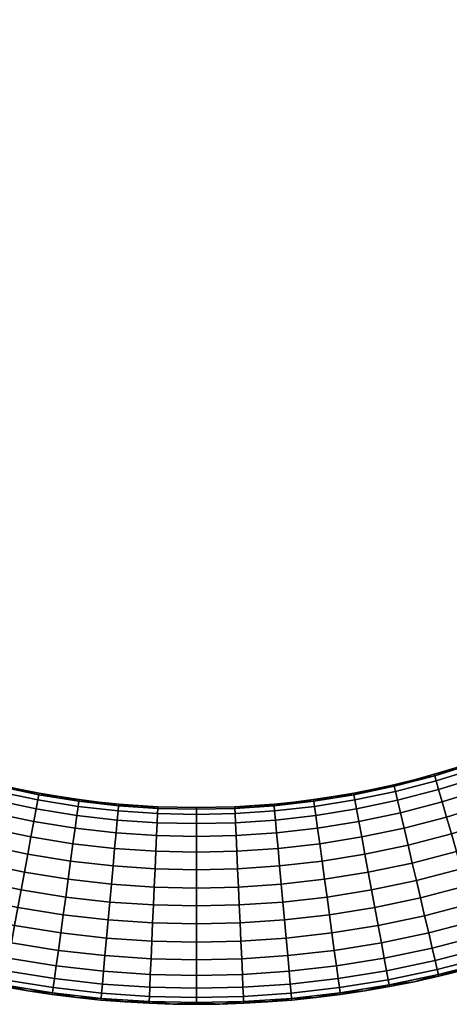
# Model space of a CAD drawing. Header units: millimetres. Extents: x -22 to 197, y -312 to 226.
# Tile 4 of 256: x 105 to 135, y -312 to -241. Entities that reach past the tile are written whole.
import ezdxf

# ---------------------------------------------------------------- set-up
doc = ezdxf.new("R2010")
doc.units = ezdxf.units.MM
doc.header["$MEASUREMENT"] = 0
doc.layers.add('Green', color=7, linetype='Continuous', true_color=0x007f00)

msp = doc.modelspace()

# ---------------------------------------------------------------- meshes
at = {"layer": 'Green'}
mesh = msp.add_polyface(dxfattribs=at)
corners = [(179.011, -236, 55.726), (178.894, -236, 57), (178.894, -86, 57), (181.802, -241.811, 51.141), (181.999, -238.883, 51.141), (183.252, -238.939, 50.491), (183.051, -241.924, 50.491), (180.687, -241.71, 52.05), (180.881, -238.833, 52.05), (179.782, -241.629, 53.17), (179.973, -238.793, 53.17), (179.135, -241.57, 54.423), (179.324, -238.764, 54.423), (178.762, -241.537, 55.726), (178.95, -238.747, 55.726), (182.708, -244.945, 50.491), (184.348, -242.041, 50.117), (183.998, -245.122, 50.117), (181.465, -244.775, 51.141), (180.356, -244.623, 52.05), (179.456, -244.5, 53.17), (178.812, -244.412, 54.423), (178.441, -244.361, 55.726), (182.217, -247.996, 50.491), (183.498, -248.233, 50.117), (180.984, -247.767, 51.141), (179.883, -247.564, 52.05), (178.989, -247.398, 53.17), (178.351, -247.28, 54.423), (177.982, -247.212, 55.726), (181.573, -251.064, 50.491), (182.842, -251.362, 50.117), (180.353, -250.777, 51.141), (179.263, -250.522, 52.05), (178.378, -250.314, 53.17), (177.745, -250.165, 54.423), (177.381, -250.08, 55.726), (182.025, -254.498, 50.117), (184.082, -251.653, 50), (183.25, -254.848, 50), (180.773, -254.139, 50.491), (179.567, -253.794, 51.141), (178.491, -253.486, 52.05), (177.617, -253.236, 53.17), (176.993, -253.057, 54.423), (176.632, -252.954, 55.726), (176.704, -256.155, 53.17), (177.565, -256.447, 52.05), (176.089, -255.946, 54.423), (175.734, -255.825, 55.726), (57.795, -253.057, 54.423), (58.699, -255.946, 54.423), (58.084, -256.155, 53.17), (57.171, -253.236, 53.17), (58.156, -252.954, 55.726), (59.054, -255.825, 55.726), (180.944, -236, 52.05), (182.064, -236, 51.141), (180.035, -236, 53.17), (179.385, -236, 54.423), (179.011, -236, 55.726), (183.317, -236, 50.491), (178.755, -240.129, 57), (178.114, -245.765, 57), (178.502, -242.932, 57), (176.912, -251.487, 57), (175.624, -255.788, 57), (176.091, -254.356, 57), (177.585, -248.62, 57), (178.833, -238.742, 57), (178.894, -236, 57), (178.645, -241.526, 57), (178.325, -244.345, 57), (177.867, -247.191, 57), (177.267, -250.053, 57), (176.52, -252.922, 57), (58.697, -254.356, 57), (57.876, -251.487, 57), (57.407, -250.08, 55.726), (58.268, -252.922, 57), (57.521, -250.053, 57)]
mesh.append_faces([[corners[k] for k in face] for face in [(0, 1, 2, 2), (3, 4, 5, 6), (7, 8, 4, 3), (9, 10, 8, 7), (11, 12, 10, 9), (13, 14, 12, 11), (15, 6, 16, 17), (18, 3, 6, 15), (19, 7, 3, 18), (20, 9, 7, 19), (21, 11, 9, 20), (22, 13, 11, 21), (23, 15, 17, 24), (25, 18, 15, 23), (26, 19, 18, 25), (27, 20, 19, 26), (28, 21, 20, 27), (29, 22, 21, 28), (30, 23, 24, 31), (32, 25, 23, 30), (33, 26, 25, 32), (34, 27, 26, 33), (35, 28, 27, 34), (36, 29, 28, 35), (37, 31, 38, 39), (40, 30, 31, 37), (41, 32, 30, 40), (42, 33, 32, 41), (43, 34, 33, 42), (44, 35, 34, 43), (45, 36, 35, 44), (46, 43, 42, 47), (48, 44, 43, 46), (49, 45, 44, 48), (50, 51, 52, 53), (54, 55, 51, 50), (56, 57, 4, 8), (58, 56, 8, 10), (59, 58, 10, 12), (60, 59, 12, 14), (5, 4, 57, 61), (62, 14, 13, 13), (63, 22, 29, 29), (64, 13, 22, 22), (65, 36, 45, 45), (45, 49, 66, 67), (68, 29, 36, 36), (14, 69, 70, 60), (62, 69, 14, 14), (64, 71, 13, 13), (72, 64, 22, 22), (62, 13, 71, 71), (73, 63, 29, 29), (68, 73, 29, 29), (65, 74, 36, 36), (67, 75, 45, 45), (65, 45, 75, 75), (68, 36, 74, 74), (72, 22, 63, 63), (76, 55, 54, 54), (77, 54, 78, 78), (54, 79, 76, 76), (78, 80, 77, 77), (77, 79, 54, 54)]])
mesh = msp.add_polyface(dxfattribs=at)
corners = [(145.866, -291.066, 59.577), (148.623, -289.551, 59.577), (148.434, -289.227, 58.274), (145.694, -290.733, 58.274), (143.059, -292.429, 59.577), (142.904, -292.088, 58.274), (143.328, -293.02, 60.83), (146.165, -291.643, 60.83), (143.704, -293.848, 61.95), (146.582, -292.451, 61.95), (144.168, -294.867, 62.859), (147.096, -293.445, 62.859), (144.687, -296.008, 63.509), (147.672, -294.559, 63.509), (145.226, -297.194, 63.883), (148.271, -295.716, 63.883), (145.754, -298.354, 64), (148.856, -296.847, 64), (140.213, -293.639, 59.577), (140.075, -293.291, 58.274), (140.452, -294.243, 60.83), (140.787, -295.088, 61.95), (141.199, -296.129, 62.859), (141.66, -297.295, 63.509), (142.14, -298.506, 63.883), (142.608, -299.69, 64), (137.34, -294.695, 59.577), (137.219, -294.34, 58.274), (137.549, -295.31, 60.83), (137.841, -296.171, 61.95), (138.201, -297.231, 62.859), (138.605, -298.418, 63.509), (139.024, -299.652, 63.883), (134.451, -295.599, 59.577), (134.348, -295.238, 58.274), (134.63, -296.223, 60.83), (134.88, -297.097, 61.95), (135.188, -298.173, 62.859), (135.533, -299.379, 63.509), (131.559, -296.351, 59.577), (131.474, -295.987, 58.274), (131.708, -296.984, 60.83), (131.916, -297.869, 61.95), (132.171, -298.959, 62.859), (132.458, -300.179, 63.509), (145.641, -290.629, 57), (144.254, -291.325, 57), (142.855, -291.982, 57), (141.448, -292.601, 57), (147.015, -289.897, 57), (140.032, -293.182, 57), (138.609, -293.725, 57), (137.182, -294.23, 57), (135.75, -294.697, 57), (134.316, -295.126, 57), (132.881, -295.518, 57)]
mesh.append_faces([[corners[k] for k in face] for face in [(0, 1, 2, 3), (4, 0, 3, 5), (6, 7, 0, 4), (8, 9, 7, 6), (10, 11, 9, 8), (12, 13, 11, 10), (14, 15, 13, 12), (16, 17, 15, 14), (18, 4, 5, 19), (20, 6, 4, 18), (21, 8, 6, 20), (22, 10, 8, 21), (23, 12, 10, 22), (24, 14, 12, 23), (25, 16, 14, 24), (26, 18, 19, 27), (28, 20, 18, 26), (29, 21, 20, 28), (30, 22, 21, 29), (31, 23, 22, 30), (32, 24, 23, 31), (33, 26, 27, 34), (35, 28, 26, 33), (36, 29, 28, 35), (37, 30, 29, 36), (38, 31, 30, 37), (39, 33, 34, 40), (41, 35, 33, 39), (42, 36, 35, 41), (43, 37, 36, 42), (44, 38, 37, 43), (3, 45, 46, 46), (5, 47, 48, 48), (5, 46, 47, 47), (3, 49, 45, 45), (19, 50, 51, 51), (27, 51, 52, 52), (34, 53, 54, 54), (34, 54, 55, 55), (27, 52, 53, 53), (19, 48, 50, 50), (3, 2, 49, 49), (5, 3, 46, 46), (27, 19, 51, 51), (40, 34, 55, 55), (27, 53, 34, 34), (5, 48, 19, 19)]])
mesh = msp.add_polyface(dxfattribs=at)
corners = [(103.745, -309.756, 54.423), (107.216, -310.315, 54.423), (107.165, -310.686, 55.726), (103.677, -310.125, 55.726), (103.863, -309.118, 53.17), (107.304, -309.671, 53.17), (104.029, -308.224, 52.05), (107.427, -308.77, 52.05), (104.233, -307.123, 51.141), (107.579, -307.661, 51.141), (104.461, -305.89, 50.491), (107.749, -306.419, 50.491), (104.698, -304.609, 50.117), (107.926, -305.128, 50.117), (104.93, -303.356, 50), (108.099, -303.866, 50), (105.161, -302.104, 50.117), (108.272, -302.604, 50.117), (105.398, -300.823, 50.491), (108.449, -301.314, 50.491), (105.627, -299.59, 51.141), (108.619, -300.071, 51.141), (100.254, -309.024, 54.423), (100.169, -309.389, 55.726), (100.403, -308.392, 53.17), (100.61, -307.506, 52.05), (100.866, -306.417, 51.141), (101.153, -305.196, 50.491), (101.45, -303.928, 50.117), (101.741, -302.688, 50), (102.032, -301.448, 50.117), (102.33, -300.179, 50.491), (102.617, -298.959, 51.141), (102.872, -297.869, 52.05), (105.83, -298.489, 52.05), (103.08, -296.984, 53.17), (105.996, -297.595, 53.17), (103.229, -296.351, 54.423), (106.114, -296.957, 54.423), (103.314, -295.987, 55.726), (106.182, -296.588, 55.726), (96.755, -308.113, 54.423), (96.652, -308.473, 55.726), (96.934, -307.489, 53.17), (97.184, -306.615, 52.05), (97.492, -305.538, 51.141), (97.837, -304.333, 50.491), (98.195, -303.08, 50.117), (98.546, -301.856, 50), (98.896, -300.631, 50.117), (99.255, -299.379, 50.491), (99.6, -298.173, 51.141), (99.908, -297.097, 52.05), (100.158, -296.223, 53.17), (100.337, -295.599, 54.423), (100.44, -295.238, 55.726), (95.764, -299.652, 50.117), (95.354, -300.858, 50), (96.183, -298.418, 50.491), (96.587, -297.231, 51.141), (96.947, -296.171, 52.05), (97.239, -295.31, 53.17), (97.448, -294.695, 54.423), (97.569, -294.34, 55.726), (105.406, -310.542, 57), (103.656, -310.24, 57), (101.901, -309.893, 57), (100.142, -309.502, 57), (98.381, -309.067, 57), (107.149, -310.802, 57), (106.203, -296.473, 57), (107.629, -296.72, 57), (104.774, -296.191, 57), (101.907, -295.518, 57), (99.038, -294.697, 57), (103.341, -295.873, 57), (100.472, -295.126, 57), (97.606, -294.23, 57), (96.179, -293.725, 57)]
mesh.append_faces([[corners[k] for k in face] for face in [(0, 1, 2, 3), (4, 5, 1, 0), (6, 7, 5, 4), (8, 9, 7, 6), (10, 11, 9, 8), (12, 13, 11, 10), (14, 15, 13, 12), (16, 17, 15, 14), (18, 19, 17, 16), (20, 21, 19, 18), (22, 0, 3, 23), (24, 4, 0, 22), (25, 6, 4, 24), (26, 8, 6, 25), (27, 10, 8, 26), (28, 12, 10, 27), (29, 14, 12, 28), (30, 16, 14, 29), (31, 18, 16, 30), (32, 20, 18, 31), (33, 34, 20, 32), (35, 36, 34, 33), (37, 38, 36, 35), (39, 40, 38, 37), (41, 22, 23, 42), (43, 24, 22, 41), (44, 25, 24, 43), (45, 26, 25, 44), (46, 27, 26, 45), (47, 28, 27, 46), (48, 29, 28, 47), (49, 30, 29, 48), (50, 31, 30, 49), (51, 32, 31, 50), (52, 33, 32, 51), (53, 35, 33, 52), (54, 37, 35, 53), (55, 39, 37, 54), (56, 49, 48, 57), (58, 50, 49, 56), (59, 51, 50, 58), (60, 52, 51, 59), (61, 53, 52, 60), (62, 54, 53, 61), (63, 55, 54, 62), (3, 64, 65, 65), (3, 65, 66, 66), (23, 67, 68, 68), (23, 66, 67, 67), (2, 69, 64, 64), (23, 3, 66, 66), (42, 23, 68, 68), (2, 64, 3, 3), (40, 70, 71, 71), (72, 70, 40, 40), (39, 72, 40, 40), (55, 73, 39, 39), (63, 74, 55, 55), (39, 75, 72, 72), (39, 73, 75, 75), (55, 74, 76, 76), (63, 77, 74, 74), (76, 73, 55, 55), (78, 77, 63, 63)]])
mesh = msp.add_polyface(dxfattribs=at)
corners = [(135.892, -300.631, 50.117), (139.024, -299.652, 50.117), (139.434, -300.858, 50), (136.242, -301.856, 50), (135.533, -299.379, 50.491), (138.605, -298.418, 50.491), (135.188, -298.173, 51.141), (138.201, -297.231, 51.141), (134.88, -297.097, 52.05), (137.841, -296.171, 52.05), (134.63, -296.223, 53.17), (137.549, -295.31, 53.17), (134.451, -295.599, 54.423), (137.34, -294.695, 54.423), (134.348, -295.238, 55.726), (137.219, -294.34, 55.726), (134.534, -309.024, 54.423), (138.033, -308.113, 54.423), (138.136, -308.473, 55.726), (134.619, -309.389, 55.726), (134.385, -308.392, 53.17), (137.854, -307.489, 53.17), (134.178, -307.506, 52.05), (137.604, -306.615, 52.05), (133.922, -306.417, 51.141), (137.296, -305.538, 51.141), (133.635, -305.196, 50.491), (136.951, -304.333, 50.491), (133.338, -303.928, 50.117), (136.593, -303.08, 50.117), (133.047, -302.688, 50), (132.756, -301.448, 50.117), (132.458, -300.179, 50.491), (132.171, -298.959, 51.141), (131.916, -297.869, 52.05), (131.708, -296.984, 53.17), (131.559, -296.351, 54.423), (131.474, -295.987, 55.726), (131.043, -309.756, 54.423), (131.111, -310.125, 55.726), (130.925, -309.118, 53.17), (130.759, -308.224, 52.05), (130.555, -307.123, 51.141), (130.327, -305.89, 50.491), (130.09, -304.609, 50.117), (129.858, -303.356, 50), (129.627, -302.104, 50.117), (129.39, -300.823, 50.491), (129.161, -299.59, 51.141), (128.958, -298.489, 52.05), (128.792, -297.595, 53.17), (128.674, -296.957, 54.423), (128.606, -296.588, 55.726), (127.572, -310.315, 54.423), (127.623, -310.686, 55.726), (127.484, -309.671, 53.17), (127.361, -308.77, 52.05), (127.209, -307.661, 51.141), (127.039, -306.419, 50.491), (126.862, -305.128, 50.117), (126.689, -303.866, 50), (126.516, -302.604, 50.117), (126.339, -301.314, 50.491), (138.168, -308.586, 57), (136.407, -309.067, 57), (134.646, -309.502, 57), (132.887, -309.893, 57), (131.132, -310.24, 57), (129.382, -310.542, 57), (127.639, -310.802, 57), (135.75, -294.697, 57), (130.014, -296.191, 57), (132.881, -295.518, 57), (137.182, -294.23, 57), (138.609, -293.725, 57), (134.316, -295.126, 57), (131.447, -295.873, 57), (127.159, -296.72, 57), (128.585, -296.473, 57)]
mesh.append_faces([[corners[k] for k in face] for face in [(0, 1, 2, 3), (4, 5, 1, 0), (6, 7, 5, 4), (8, 9, 7, 6), (10, 11, 9, 8), (12, 13, 11, 10), (14, 15, 13, 12), (16, 17, 18, 19), (20, 21, 17, 16), (22, 23, 21, 20), (24, 25, 23, 22), (26, 27, 25, 24), (28, 29, 27, 26), (30, 3, 29, 28), (31, 0, 3, 30), (32, 4, 0, 31), (33, 6, 4, 32), (34, 8, 6, 33), (35, 10, 8, 34), (36, 12, 10, 35), (37, 14, 12, 36), (38, 16, 19, 39), (40, 20, 16, 38), (41, 22, 20, 40), (42, 24, 22, 41), (43, 26, 24, 42), (44, 28, 26, 43), (45, 30, 28, 44), (46, 31, 30, 45), (47, 32, 31, 46), (48, 33, 32, 47), (49, 34, 33, 48), (50, 35, 34, 49), (51, 36, 35, 50), (52, 37, 36, 51), (53, 38, 39, 54), (55, 40, 38, 53), (56, 41, 40, 55), (57, 42, 41, 56), (58, 43, 42, 57), (59, 44, 43, 58), (60, 45, 44, 59), (61, 46, 45, 60), (62, 47, 46, 61), (18, 63, 64, 64), (19, 65, 66, 66), (19, 64, 65, 65), (19, 18, 64, 64), (39, 67, 68, 68), (54, 68, 69, 69), (54, 39, 68, 68), (66, 39, 19, 19), (66, 67, 39, 39), (14, 70, 15, 15), (52, 71, 37, 37), (37, 72, 14, 14), (15, 73, 74, 74), (15, 70, 73, 73), (14, 72, 75, 75), (37, 71, 76, 76), (76, 72, 37, 37), (75, 70, 14, 14), (52, 77, 78, 78), (78, 71, 52, 52)]])
mesh = msp.add_polyface(dxfattribs=at)
corners = [(108.272, -302.604, 63.883), (111.353, -302.954, 63.883), (111.47, -301.657, 63.509), (108.449, -301.314, 63.509), (108.099, -303.866, 64), (111.239, -304.223, 64), (107.926, -305.128, 63.883), (111.125, -305.491, 63.883), (107.749, -306.419, 63.509), (111.007, -306.789, 63.509), (107.579, -307.661, 62.859), (110.895, -308.038, 62.859), (107.427, -308.77, 61.95), (110.794, -309.153, 61.95), (107.304, -309.671, 60.83), (110.713, -310.058, 60.83), (107.216, -310.315, 59.577), (110.654, -310.705, 59.577), (107.165, -310.686, 58.274), (110.62, -311.078, 58.274), (106.114, -296.957, 59.577), (108.982, -297.418, 59.577), (109.033, -297.047, 58.274), (106.182, -296.588, 58.274), (105.996, -297.595, 60.83), (108.894, -298.062, 60.83), (105.83, -298.489, 61.95), (108.771, -298.962, 61.95), (105.627, -299.59, 62.859), (108.619, -300.071, 62.859), (105.398, -300.823, 63.509), (105.161, -302.104, 63.883), (104.93, -303.356, 64), (104.698, -304.609, 63.883), (104.461, -305.89, 63.509), (104.233, -307.123, 62.859), (104.029, -308.224, 61.95), (103.863, -309.118, 60.83), (103.745, -309.756, 59.577), (103.677, -310.125, 58.274), (103.229, -296.351, 59.577), (103.314, -295.987, 58.274), (103.08, -296.984, 60.83), (102.872, -297.869, 61.95), (102.617, -298.959, 62.859), (102.33, -300.179, 63.509), (102.032, -301.448, 63.883), (101.741, -302.688, 64), (101.45, -303.928, 63.883), (101.153, -305.196, 63.509), (100.866, -306.417, 62.859), (100.61, -307.506, 61.95), (110.462, -297.108, 57), (109.049, -296.931, 57), (107.629, -296.72, 57), (106.203, -296.473, 57), (104.774, -296.191, 57), (103.341, -295.873, 57), (101.907, -295.518, 57), (108.884, -311.019, 57), (110.61, -311.195, 57), (103.656, -310.24, 57), (105.406, -310.542, 57), (107.149, -310.802, 57), (101.901, -309.893, 57)]
mesh.append_faces([[corners[k] for k in face] for face in [(0, 1, 2, 3), (4, 5, 1, 0), (6, 7, 5, 4), (8, 9, 7, 6), (10, 11, 9, 8), (12, 13, 11, 10), (14, 15, 13, 12), (16, 17, 15, 14), (18, 19, 17, 16), (20, 21, 22, 23), (24, 25, 21, 20), (26, 27, 25, 24), (28, 29, 27, 26), (30, 3, 29, 28), (31, 0, 3, 30), (32, 4, 0, 31), (33, 6, 4, 32), (34, 8, 6, 33), (35, 10, 8, 34), (36, 12, 10, 35), (37, 14, 12, 36), (38, 16, 14, 37), (39, 18, 16, 38), (40, 20, 23, 41), (42, 24, 20, 40), (43, 26, 24, 42), (44, 28, 26, 43), (45, 30, 28, 44), (46, 31, 30, 45), (47, 32, 31, 46), (48, 33, 32, 47), (49, 34, 33, 48), (50, 35, 34, 49), (51, 36, 35, 50), (22, 52, 53, 53), (22, 53, 54, 54), (23, 55, 56, 56), (41, 56, 57, 57), (41, 57, 58, 58), (23, 54, 55, 55), (41, 23, 56, 56), (22, 54, 23, 23), (19, 18, 59, 60), (18, 39, 61, 62), (18, 62, 63, 63), (63, 59, 18, 18), (61, 39, 64, 64)]])
mesh = msp.add_polyface(dxfattribs=at)
corners = [(128.674, -296.957, 59.577), (131.559, -296.351, 59.577), (131.474, -295.987, 58.274), (128.606, -296.588, 58.274), (128.792, -297.595, 60.83), (131.708, -296.984, 60.83), (128.958, -298.489, 61.95), (131.916, -297.869, 61.95), (129.161, -299.59, 62.859), (132.171, -298.959, 62.859), (129.39, -300.823, 63.509), (132.458, -300.179, 63.509), (129.627, -302.104, 63.883), (132.756, -301.448, 63.883), (129.858, -303.356, 64), (133.047, -302.688, 64), (130.09, -304.609, 63.883), (133.338, -303.928, 63.883), (125.806, -297.418, 59.577), (125.755, -297.047, 58.274), (125.894, -298.062, 60.83), (126.017, -298.962, 61.95), (126.169, -300.071, 62.859), (126.339, -301.314, 63.509), (126.516, -302.604, 63.883), (126.689, -303.866, 64), (122.964, -297.741, 59.577), (122.931, -297.368, 58.274), (123.023, -298.388, 60.83), (123.104, -299.293, 61.95), (123.205, -300.408, 62.859), (123.318, -301.657, 63.509), (123.435, -302.954, 63.883), (123.549, -304.223, 64), (120.158, -297.93, 59.577), (120.141, -297.556, 58.274), (120.187, -298.579, 60.83), (120.227, -299.487, 61.95), (120.277, -300.605, 62.859), (120.333, -301.858, 63.509), (120.391, -303.159, 63.883), (120.448, -304.432, 64), (117.394, -298.641, 60.83), (117.394, -297.991, 59.577), (117.394, -299.55, 61.95), (117.394, -300.67, 62.859), (117.394, -301.923, 63.509), (117.394, -303.226, 63.883), (132.881, -295.518, 57), (131.447, -295.873, 57), (130.014, -296.191, 57), (128.585, -296.473, 57), (127.159, -296.72, 57), (125.739, -296.931, 57), (124.326, -297.108, 57), (122.92, -297.251, 57), (121.523, -297.361, 57), (120.136, -297.439, 57)]
mesh.append_faces([[corners[k] for k in face] for face in [(0, 1, 2, 3), (4, 5, 1, 0), (6, 7, 5, 4), (8, 9, 7, 6), (10, 11, 9, 8), (12, 13, 11, 10), (14, 15, 13, 12), (16, 17, 15, 14), (18, 0, 3, 19), (20, 4, 0, 18), (21, 6, 4, 20), (22, 8, 6, 21), (23, 10, 8, 22), (24, 12, 10, 23), (25, 14, 12, 24), (26, 18, 19, 27), (28, 20, 18, 26), (29, 21, 20, 28), (30, 22, 21, 29), (31, 23, 22, 30), (32, 24, 23, 31), (33, 25, 24, 32), (34, 26, 27, 35), (36, 28, 26, 34), (37, 29, 28, 36), (38, 30, 29, 37), (39, 31, 30, 38), (40, 32, 31, 39), (41, 33, 32, 40), (42, 36, 34, 43), (44, 37, 36, 42), (45, 38, 37, 44), (46, 39, 38, 45), (47, 40, 39, 46), (2, 48, 49, 49), (3, 50, 51, 51), (3, 51, 52, 52), (19, 53, 54, 54), (27, 55, 56, 56), (27, 54, 55, 55), (19, 52, 53, 53), (19, 3, 52, 52), (27, 19, 54, 54), (56, 35, 27, 27), (57, 35, 56, 56), (2, 50, 3, 3), (2, 49, 50, 50)]])
mesh = msp.add_polyface(dxfattribs=at)
corners = [(114.455, -301.858, 50.491), (117.394, -301.923, 50.491), (117.394, -303.226, 50.117), (114.397, -303.159, 50.117), (114.511, -300.605, 51.141), (117.394, -300.67, 51.141), (114.561, -299.487, 52.05), (117.394, -299.55, 52.05), (114.601, -298.579, 53.17), (117.394, -298.641, 53.17), (114.63, -297.93, 54.423), (117.394, -297.991, 54.423), (114.647, -297.556, 55.726), (117.394, -297.617, 55.726), (111.353, -302.954, 50.117), (114.34, -304.432, 50), (111.239, -304.223, 50), (111.47, -301.657, 50.491), (111.583, -300.408, 51.141), (111.684, -299.293, 52.05), (111.765, -298.388, 53.17), (111.824, -297.741, 54.423), (111.857, -297.368, 55.726), (108.272, -302.604, 50.117), (108.099, -303.866, 50), (108.449, -301.314, 50.491), (108.619, -300.071, 51.141), (108.771, -298.962, 52.05), (108.894, -298.062, 53.17), (108.982, -297.418, 54.423), (109.033, -297.047, 55.726), (105.83, -298.489, 52.05), (105.627, -299.59, 51.141), (105.996, -297.595, 53.17), (106.114, -296.957, 54.423), (106.182, -296.588, 55.726), (117.394, -297.5, 57), (114.652, -297.439, 57), (113.265, -297.361, 57), (110.462, -297.108, 57), (107.629, -296.72, 57), (111.868, -297.251, 57), (109.049, -296.931, 57)]
mesh.append_faces([[corners[k] for k in face] for face in [(0, 1, 2, 3), (4, 5, 1, 0), (6, 7, 5, 4), (8, 9, 7, 6), (10, 11, 9, 8), (12, 13, 11, 10), (14, 3, 15, 16), (17, 0, 3, 14), (18, 4, 0, 17), (19, 6, 4, 18), (20, 8, 6, 19), (21, 10, 8, 20), (22, 12, 10, 21), (23, 14, 16, 24), (25, 17, 14, 23), (26, 18, 17, 25), (27, 19, 18, 26), (28, 20, 19, 27), (29, 21, 20, 28), (30, 22, 21, 29), (31, 27, 26, 32), (33, 28, 27, 31), (34, 29, 28, 33), (35, 30, 29, 34), (36, 13, 12, 37), (22, 38, 12, 12), (30, 39, 22, 22), (35, 40, 30, 30), (12, 38, 37, 37), (22, 41, 38, 38), (30, 42, 39, 39), (40, 42, 30, 30), (39, 41, 22, 22)]])
mesh = msp.add_polyface(dxfattribs=at)
corners = [(117.394, -297.991, 59.577), (120.158, -297.93, 59.577), (120.141, -297.556, 58.274), (117.394, -297.617, 58.274), (114.63, -297.93, 59.577), (114.647, -297.556, 58.274), (114.601, -298.579, 60.83), (117.394, -298.641, 60.83), (114.561, -299.487, 61.95), (117.394, -299.55, 61.95), (114.511, -300.605, 62.859), (117.394, -300.67, 62.859), (114.455, -301.858, 63.509), (117.394, -301.923, 63.509), (114.397, -303.159, 63.883), (117.394, -303.226, 63.883), (114.34, -304.432, 64), (117.394, -304.5, 64), (114.283, -305.704, 63.883), (117.394, -305.774, 63.883), (114.225, -307.006, 63.509), (117.394, -307.077, 63.509), (114.169, -308.259, 62.859), (117.394, -308.33, 62.859), (114.12, -309.377, 61.95), (117.394, -309.45, 61.95), (114.079, -310.285, 60.83), (117.394, -310.359, 60.83), (114.05, -310.934, 59.577), (117.394, -311.009, 59.577), (114.033, -311.308, 58.274), (117.394, -311.383, 58.274), (111.824, -297.741, 59.577), (111.857, -297.368, 58.274), (111.765, -298.388, 60.83), (111.684, -299.293, 61.95), (111.583, -300.408, 62.859), (111.47, -301.657, 63.509), (111.353, -302.954, 63.883), (111.239, -304.223, 64), (111.125, -305.491, 63.883), (111.007, -306.789, 63.509), (110.895, -308.038, 62.859), (110.794, -309.153, 61.95), (110.713, -310.058, 60.83), (110.654, -310.705, 59.577), (110.62, -311.078, 58.274), (108.982, -297.418, 59.577), (109.033, -297.047, 58.274), (108.894, -298.062, 60.83), (108.771, -298.962, 61.95), (108.619, -300.071, 62.859), (108.449, -301.314, 63.509), (117.394, -297.5, 57), (120.136, -297.439, 57), (114.652, -297.439, 57), (113.265, -297.361, 57), (111.868, -297.251, 57), (110.462, -297.108, 57), (115.718, -311.481, 57), (117.394, -311.5, 57), (119.07, -311.481, 57), (112.325, -311.33, 57), (114.028, -311.425, 57), (110.61, -311.195, 57)]
mesh.append_faces([[corners[k] for k in face] for face in [(0, 1, 2, 3), (4, 0, 3, 5), (6, 7, 0, 4), (8, 9, 7, 6), (10, 11, 9, 8), (12, 13, 11, 10), (14, 15, 13, 12), (16, 17, 15, 14), (18, 19, 17, 16), (20, 21, 19, 18), (22, 23, 21, 20), (24, 25, 23, 22), (26, 27, 25, 24), (28, 29, 27, 26), (30, 31, 29, 28), (32, 4, 5, 33), (34, 6, 4, 32), (35, 8, 6, 34), (36, 10, 8, 35), (37, 12, 10, 36), (38, 14, 12, 37), (39, 16, 14, 38), (40, 18, 16, 39), (41, 20, 18, 40), (42, 22, 20, 41), (43, 24, 22, 42), (44, 26, 24, 43), (45, 28, 26, 44), (46, 30, 28, 45), (47, 32, 33, 48), (49, 34, 32, 47), (50, 35, 34, 49), (51, 36, 35, 50), (52, 37, 36, 51), (53, 3, 2, 54), (3, 53, 55, 5), (5, 55, 56, 56), (33, 56, 57, 57), (33, 57, 58, 58), (33, 5, 56, 56), (48, 33, 58, 58), (59, 60, 31, 31), (31, 30, 59, 59), (61, 31, 60, 60), (30, 46, 62, 63), (30, 63, 59, 59), (64, 62, 46, 46)]])
mesh = msp.add_polyface(dxfattribs=at)
corners = [(126.169, -300.071, 51.141), (129.161, -299.59, 51.141), (129.39, -300.823, 50.491), (126.339, -301.314, 50.491), (126.017, -298.962, 52.05), (128.958, -298.489, 52.05), (125.894, -298.062, 53.17), (128.792, -297.595, 53.17), (125.806, -297.418, 54.423), (128.674, -296.957, 54.423), (125.755, -297.047, 55.726), (128.606, -296.588, 55.726), (124.134, -310.705, 54.423), (127.572, -310.315, 54.423), (127.623, -310.686, 55.726), (124.168, -311.078, 55.726), (124.075, -310.058, 53.17), (127.484, -309.671, 53.17), (123.994, -309.153, 52.05), (127.361, -308.77, 52.05), (123.893, -308.038, 51.141), (127.209, -307.661, 51.141), (123.781, -306.789, 50.491), (127.039, -306.419, 50.491), (123.663, -305.491, 50.117), (126.862, -305.128, 50.117), (123.549, -304.223, 50), (126.689, -303.866, 50), (123.435, -302.954, 50.117), (126.516, -302.604, 50.117), (123.318, -301.657, 50.491), (123.205, -300.408, 51.141), (123.104, -299.293, 52.05), (123.023, -298.388, 53.17), (122.964, -297.741, 54.423), (122.931, -297.368, 55.726), (120.738, -310.934, 54.423), (120.755, -311.308, 55.726), (120.709, -310.285, 53.17), (120.668, -309.377, 52.05), (120.619, -308.259, 51.141), (120.563, -307.006, 50.491), (120.505, -305.704, 50.117), (120.448, -304.432, 50), (120.391, -303.159, 50.117), (120.333, -301.858, 50.491), (120.277, -300.605, 51.141), (120.227, -299.487, 52.05), (120.187, -298.579, 53.17), (120.158, -297.93, 54.423), (120.141, -297.556, 55.726), (117.394, -311.009, 54.423), (117.394, -311.383, 55.726), (117.394, -310.359, 53.17), (117.394, -309.45, 52.05), (117.394, -308.33, 51.141), (117.394, -307.077, 50.491), (117.394, -305.774, 50.117), (117.394, -304.5, 50), (117.394, -303.226, 50.117), (117.394, -301.923, 50.491), (117.394, -300.67, 51.141), (117.394, -299.55, 52.05), (117.394, -298.641, 53.17), (117.394, -297.991, 54.423), (117.394, -297.617, 55.726), (125.904, -311.019, 57), (124.178, -311.195, 57), (122.463, -311.33, 57), (120.76, -311.425, 57), (127.639, -310.802, 57), (119.07, -311.481, 57), (124.326, -297.108, 57), (127.159, -296.72, 57), (121.523, -297.361, 57), (125.739, -296.931, 57), (122.92, -297.251, 57), (120.136, -297.439, 57), (117.394, -297.5, 57)]
mesh.append_faces([[corners[k] for k in face] for face in [(0, 1, 2, 3), (4, 5, 1, 0), (6, 7, 5, 4), (8, 9, 7, 6), (10, 11, 9, 8), (12, 13, 14, 15), (16, 17, 13, 12), (18, 19, 17, 16), (20, 21, 19, 18), (22, 23, 21, 20), (24, 25, 23, 22), (26, 27, 25, 24), (28, 29, 27, 26), (30, 3, 29, 28), (31, 0, 3, 30), (32, 4, 0, 31), (33, 6, 4, 32), (34, 8, 6, 33), (35, 10, 8, 34), (36, 12, 15, 37), (38, 16, 12, 36), (39, 18, 16, 38), (40, 20, 18, 39), (41, 22, 20, 40), (42, 24, 22, 41), (43, 26, 24, 42), (44, 28, 26, 43), (45, 30, 28, 44), (46, 31, 30, 45), (47, 32, 31, 46), (48, 33, 32, 47), (49, 34, 33, 48), (50, 35, 34, 49), (51, 36, 37, 52), (53, 38, 36, 51), (54, 39, 38, 53), (55, 40, 39, 54), (56, 41, 40, 55), (57, 42, 41, 56), (58, 43, 42, 57), (59, 44, 43, 58), (60, 45, 44, 59), (61, 46, 45, 60), (62, 47, 46, 61), (63, 48, 47, 62), (64, 49, 48, 63), (65, 50, 49, 64), (15, 66, 67, 67), (37, 68, 69, 69), (15, 67, 68, 68), (14, 70, 66, 66), (15, 14, 66, 66), (71, 52, 37, 37), (68, 37, 15, 15), (71, 37, 69, 69), (35, 72, 10, 10), (10, 73, 11, 11), (50, 74, 35, 35), (10, 75, 73, 73), (35, 76, 72, 72), (50, 77, 74, 74), (74, 76, 35, 35), (72, 75, 10, 10), (77, 50, 65, 78)]])
mesh = msp.add_polyface(dxfattribs=at)
corners = [(143.077, -300.875, 63.883), (146.281, -299.513, 63.883), (145.754, -298.354, 64), (142.608, -299.69, 64), (143.557, -302.086, 63.509), (146.82, -300.699, 63.509), (144.018, -303.252, 62.859), (147.339, -301.841, 62.859), (144.43, -304.293, 61.95), (147.803, -302.859, 61.95), (144.765, -305.138, 60.83), (148.179, -303.687, 60.83), (145.004, -305.742, 59.577), (148.448, -304.278, 59.577), (145.142, -306.09, 58.274), (148.603, -304.619, 58.274), (139.434, -300.858, 64), (142.14, -298.506, 63.883), (139.024, -299.652, 63.883), (139.844, -302.064, 63.883), (140.263, -303.297, 63.509), (140.666, -304.484, 62.859), (141.026, -305.544, 61.95), (141.319, -306.405, 60.83), (141.528, -307.02, 59.577), (141.648, -307.375, 58.274), (135.892, -300.631, 63.883), (138.605, -298.418, 63.509), (135.533, -299.379, 63.509), (136.242, -301.856, 64), (136.593, -303.08, 63.883), (136.951, -304.333, 63.509), (137.296, -305.538, 62.859), (137.604, -306.615, 61.95), (137.854, -307.489, 60.83), (138.033, -308.113, 59.577), (138.136, -308.473, 58.274), (132.756, -301.448, 63.883), (132.458, -300.179, 63.509), (133.047, -302.688, 64), (133.338, -303.928, 63.883), (133.635, -305.196, 63.509), (133.922, -306.417, 62.859), (134.178, -307.506, 61.95), (134.385, -308.392, 60.83), (134.534, -309.024, 59.577), (134.619, -309.389, 58.274), (131.111, -310.125, 58.274), (131.043, -309.756, 59.577), (143.439, -306.866, 57), (139.929, -308.059, 57), (132.887, -309.893, 57), (136.407, -309.067, 57), (146.923, -305.486, 57), (145.185, -306.199, 57), (141.686, -307.485, 57), (138.168, -308.586, 57), (134.646, -309.502, 57)]
mesh.append_faces([[corners[k] for k in face] for face in [(0, 1, 2, 3), (4, 5, 1, 0), (6, 7, 5, 4), (8, 9, 7, 6), (10, 11, 9, 8), (12, 13, 11, 10), (14, 15, 13, 12), (16, 3, 17, 18), (19, 0, 3, 16), (20, 4, 0, 19), (21, 6, 4, 20), (22, 8, 6, 21), (23, 10, 8, 22), (24, 12, 10, 23), (25, 14, 12, 24), (26, 18, 27, 28), (29, 16, 18, 26), (30, 19, 16, 29), (31, 20, 19, 30), (32, 21, 20, 31), (33, 22, 21, 32), (34, 23, 22, 33), (35, 24, 23, 34), (36, 25, 24, 35), (37, 26, 28, 38), (39, 29, 26, 37), (40, 30, 29, 39), (41, 31, 30, 40), (42, 32, 31, 41), (43, 33, 32, 42), (44, 34, 33, 43), (45, 35, 34, 44), (46, 36, 35, 45), (47, 46, 45, 48), (25, 49, 14, 14), (36, 50, 25, 25), (47, 51, 46, 46), (46, 52, 36, 36), (14, 53, 15, 15), (14, 49, 54, 54), (54, 53, 14, 14), (25, 50, 55, 55), (36, 56, 50, 50), (46, 57, 52, 52), (51, 57, 46, 46), (52, 56, 36, 36), (55, 49, 25, 25)]])
mesh = msp.add_polyface(dxfattribs=at)
corners = [(114.05, -310.934, 54.423), (117.394, -311.009, 54.423), (117.394, -311.383, 55.726), (114.033, -311.308, 55.726), (114.079, -310.285, 53.17), (117.394, -310.359, 53.17), (114.12, -309.377, 52.05), (117.394, -309.45, 52.05), (114.169, -308.259, 51.141), (117.394, -308.33, 51.141), (114.225, -307.006, 50.491), (117.394, -307.077, 50.491), (114.283, -305.704, 50.117), (117.394, -305.774, 50.117), (114.34, -304.432, 50), (117.394, -304.5, 50), (114.397, -303.159, 50.117), (117.394, -303.226, 50.117), (110.654, -310.705, 54.423), (110.62, -311.078, 55.726), (110.713, -310.058, 53.17), (110.794, -309.153, 52.05), (110.895, -308.038, 51.141), (111.007, -306.789, 50.491), (111.125, -305.491, 50.117), (111.239, -304.223, 50), (107.216, -310.315, 54.423), (107.165, -310.686, 55.726), (107.304, -309.671, 53.17), (107.427, -308.77, 52.05), (107.579, -307.661, 51.141), (107.749, -306.419, 50.491), (107.926, -305.128, 50.117), (108.099, -303.866, 50), (119.07, -311.481, 57), (117.394, -311.5, 57), (115.718, -311.481, 57), (114.028, -311.425, 57), (112.325, -311.33, 57), (110.61, -311.195, 57), (108.884, -311.019, 57), (107.149, -310.802, 57)]
mesh.append_faces([[corners[k] for k in face] for face in [(0, 1, 2, 3), (4, 5, 1, 0), (6, 7, 5, 4), (8, 9, 7, 6), (10, 11, 9, 8), (12, 13, 11, 10), (14, 15, 13, 12), (16, 17, 15, 14), (18, 0, 3, 19), (20, 4, 0, 18), (21, 6, 4, 20), (22, 8, 6, 21), (23, 10, 8, 22), (24, 12, 10, 23), (25, 14, 12, 24), (26, 18, 19, 27), (28, 20, 18, 26), (29, 21, 20, 28), (30, 22, 21, 29), (31, 23, 22, 30), (32, 24, 23, 31), (33, 25, 24, 32), (2, 34, 35, 35), (2, 35, 36, 36), (3, 36, 37, 37), (3, 37, 38, 38), (19, 39, 40, 40), (27, 40, 41, 41), (19, 38, 39, 39), (19, 3, 38, 38), (27, 19, 40, 40), (36, 3, 2, 2)]])
mesh = msp.add_polyface(dxfattribs=at)
corners = [(130.327, -305.89, 63.509), (133.635, -305.196, 63.509), (133.338, -303.928, 63.883), (130.09, -304.609, 63.883), (130.555, -307.123, 62.859), (133.922, -306.417, 62.859), (130.759, -308.224, 61.95), (134.178, -307.506, 61.95), (130.925, -309.118, 60.83), (134.385, -308.392, 60.83), (131.043, -309.756, 59.577), (134.534, -309.024, 59.577), (126.862, -305.128, 63.883), (129.858, -303.356, 64), (126.689, -303.866, 64), (127.039, -306.419, 63.509), (127.209, -307.661, 62.859), (127.361, -308.77, 61.95), (127.484, -309.671, 60.83), (127.572, -310.315, 59.577), (127.623, -310.686, 58.274), (131.111, -310.125, 58.274), (123.663, -305.491, 63.883), (123.549, -304.223, 64), (123.781, -306.789, 63.509), (123.893, -308.038, 62.859), (123.994, -309.153, 61.95), (124.075, -310.058, 60.83), (124.134, -310.705, 59.577), (124.168, -311.078, 58.274), (120.505, -305.704, 63.883), (120.448, -304.432, 64), (120.563, -307.006, 63.509), (120.619, -308.259, 62.859), (120.668, -309.377, 61.95), (120.709, -310.285, 60.83), (120.738, -310.934, 59.577), (120.755, -311.308, 58.274), (117.394, -304.5, 64), (120.391, -303.159, 63.883), (117.394, -303.226, 63.883), (117.394, -305.774, 63.883), (117.394, -307.077, 63.509), (117.394, -308.33, 62.859), (117.394, -309.45, 61.95), (117.394, -310.359, 60.83), (117.394, -311.009, 59.577), (117.394, -311.383, 58.274), (125.904, -311.019, 57), (129.382, -310.542, 57), (122.463, -311.33, 57), (131.132, -310.24, 57), (132.887, -309.893, 57), (127.639, -310.802, 57), (124.178, -311.195, 57), (119.07, -311.481, 57), (120.76, -311.425, 57)]
mesh.append_faces([[corners[k] for k in face] for face in [(0, 1, 2, 3), (4, 5, 1, 0), (6, 7, 5, 4), (8, 9, 7, 6), (10, 11, 9, 8), (12, 3, 13, 14), (15, 0, 3, 12), (16, 4, 0, 15), (17, 6, 4, 16), (18, 8, 6, 17), (19, 10, 8, 18), (20, 21, 10, 19), (22, 12, 14, 23), (24, 15, 12, 22), (25, 16, 15, 24), (26, 17, 16, 25), (27, 18, 17, 26), (28, 19, 18, 27), (29, 20, 19, 28), (30, 22, 23, 31), (32, 24, 22, 30), (33, 25, 24, 32), (34, 26, 25, 33), (35, 27, 26, 34), (36, 28, 27, 35), (37, 29, 28, 36), (38, 31, 39, 40), (41, 30, 31, 38), (42, 32, 30, 41), (43, 33, 32, 42), (44, 34, 33, 43), (45, 35, 34, 44), (46, 36, 35, 45), (47, 37, 36, 46), (29, 48, 20, 20), (20, 49, 21, 21), (37, 50, 29, 29), (21, 51, 52, 52), (20, 53, 49, 49), (20, 48, 53, 53), (29, 50, 54, 54), (37, 55, 56, 56), (56, 50, 37, 37), (54, 48, 29, 29), (49, 51, 21, 21), (47, 55, 37, 37)]])

doc.saveas('drawing.dxf')
